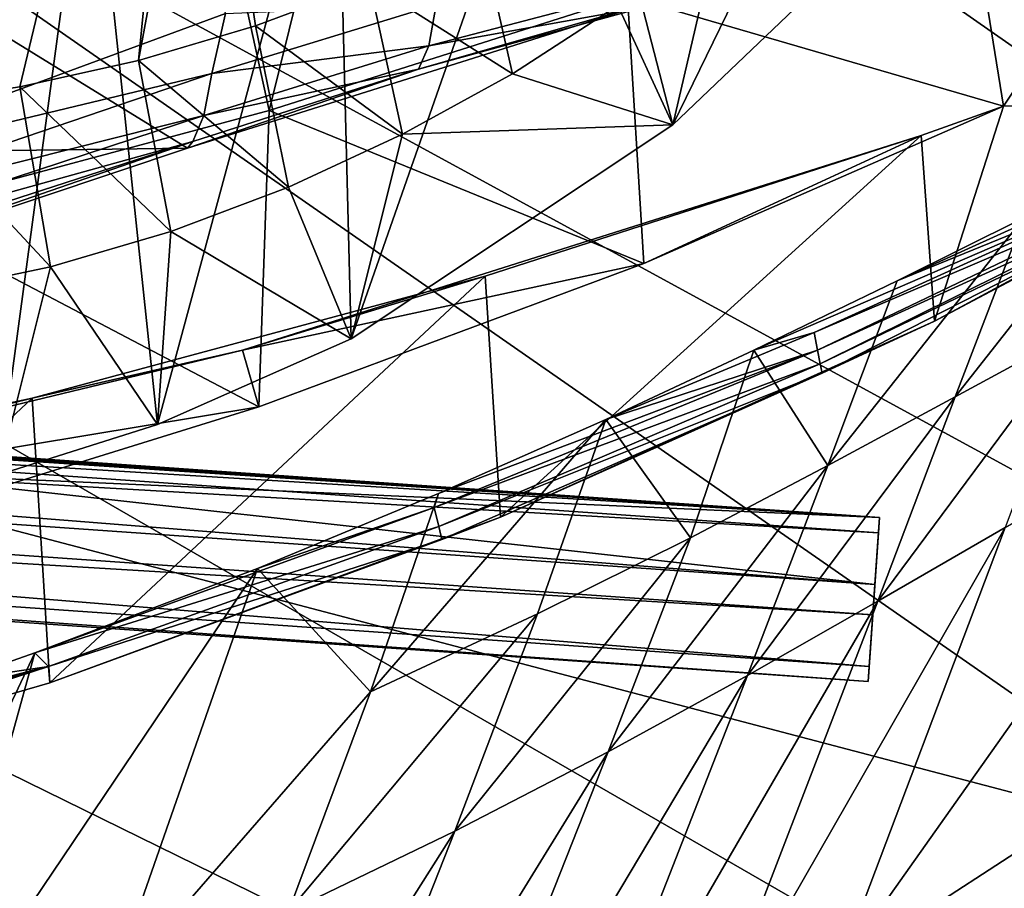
# Model space of a CAD drawing. Header units: metres. Extents: x -1004 to 0, y -808 to 0.
# Tile 87 of 116: x -282 to -226, y -145 to -96. Entities that reach past the tile are written whole.
import ezdxf

# ---------------------------------------------------------------- set-up
doc = ezdxf.new("R2010")
doc.units = ezdxf.units.M

msp = doc.modelspace()

# ---------------------------------------------------------------- linework, layer by layer
at = {"layer": 'top'}
for points in [[(-323.517303, -52.26717, 2030.046021), (-289.312134, -100.438484, 2017.681763), (-271.142548, -52.26717, 2023.785889)], [(-301.283936, -52.26717, 197.828186), (-278.817078, -52.26717, 207.085617), (-289.953552, -106.590332, 208.299179)], [(-278.817078, -52.26717, 207.085617), (-268.20343, -100.764427, 217.582993), (-289.953552, -106.590332, 208.299179)], [(-289.312134, -100.438484, 2017.681763), (-282.440918, -99.408928, 2016.964233), (-271.142548, -52.26717, 2023.785889)], [(-271.142548, -52.26717, 2023.785889), (-282.440918, -99.408928, 2016.964233), (-275.652771, -97.903427, 2016.299316)], [(-278.817078, -52.26717, 207.085617), (-256.174164, -52.26717, 218.653671), (-268.20343, -100.764427, 217.582993)], [(-271.142548, -52.26717, 2023.785889), (-275.652771, -97.903427, 2016.299316), (-271.759277, -76.852058, 2019.495239)], [(-256.174164, -52.26717, 218.653671), (-247.714645, -94.259529, 228.221588), (-268.20343, -100.764427, 217.582993)], [(-594.247375, -171.585114, 661.909546), (-196.308548, -147.470947, 662.541565), (-531.962463, -59.26767, 664.851257)], [(-196.308548, -147.470947, 662.541565), (-191.884094, -88.40519, 664.088562), (-531.962463, -59.26767, 664.851257)], [(-270.68399, -95.224243, 1530.00769), (-295.983002, -104.537399, 1538.428955), (-285.587982, -59.969364, 1511.565552)], [(-332.205414, -66.348167, 1607.047974), (-541.695801, -106.479683, 1605.995728), (-272.857819, -102.921715, 1606.087891)], [(-272.857819, -102.921715, 1606.087891), (-246.948975, -94.762154, 1606.301514), (-332.205414, -66.348167, 1607.047974)], [(-226.237122, -100.514091, 243.113785), (-228.390274, -87.170357, 240.185852), (-207.61496, -72.704018, 231.512817)], [(-226.237122, -100.514091, 243.113785), (-207.61496, -72.704018, 231.512817), (-206.430389, -99.996498, 239.058441)], [(-275.652771, -97.903427, 2016.299316), (-268.980621, -95.928146, 2015.692383), (-271.759277, -76.852058, 2019.495239)], [(-271.759277, -76.852058, 2019.495239), (-268.980621, -95.928146, 2015.692383), (-262.457062, -93.491722, 2015.149414)], [(-251.11676, -78.384842, 1948.927002), (-263.51416, -113.818542, 1967.520508), (-264.353577, -80.836441, 1948.685547)], [(-245.13324, -101.591476, 1962.797729), (-263.51416, -113.818542, 1967.520508), (-251.11676, -78.384842, 1948.927002)], [(-237.059875, -85.017799, 1955.79834), (-245.13324, -101.591476, 1962.797729), (-251.11676, -78.384842, 1948.927002)], [(-264.353577, -80.836441, 1948.685547), (-274.572723, -118.701408, 1970.115479), (-278.412445, -82.494499, 1949.332764)], [(-263.51416, -113.818542, 1967.520508), (-274.572723, -118.701408, 1970.115479), (-264.353577, -80.836441, 1948.685547)], [(-278.412445, -82.494499, 1949.332764), (-283.671814, -121.591385, 1972.113892), (-293.0112, -83.234268, 1950.633667)], [(-274.572723, -118.701408, 1970.115479), (-283.671814, -121.591385, 1972.113892), (-278.412445, -82.494499, 1949.332764)], [(-237.059875, -85.017799, 1955.79834), (-235.722061, -92.59803, 1960.179688), (-245.13324, -101.591476, 1962.797729)], [(-228.390274, -87.170357, 240.185852), (-226.237122, -100.514091, 243.113785), (-247.714645, -94.259529, 228.221588)], [(-242.536835, -90.444466, 1987.739136), (-248.27002, -94.76545, 1988.663574), (-245.13324, -101.591476, 1962.797729)], [(-235.722061, -92.59803, 1960.179688), (-242.536835, -90.444466, 1987.739136), (-245.13324, -101.591476, 1962.797729)], [(-254.29451, -98.663864, 1989.636353), (-256.11438, -90.604851, 2014.676392), (-262.457062, -93.491722, 2015.149414)], [(-248.27002, -94.76545, 1988.663574), (-256.11438, -90.604851, 2014.676392), (-254.29451, -98.663864, 1989.636353)], [(-260.580933, -102.127106, 1990.656372), (-262.457062, -93.491722, 2015.149414), (-268.980621, -95.928146, 2015.692383)], [(-260.580933, -102.127106, 1990.656372), (-254.29451, -98.663864, 1989.636353), (-262.457062, -93.491722, 2015.149414)], [(-258.647797, -94.727272, 1545.682983), (-246.168732, -93.674637, 1563.510864), (-259.075439, -97.063934, 1566.185059)], [(-259.075439, -97.063934, 1566.185059), (-246.168732, -93.674637, 1563.510864), (-246.642685, -94.829269, 1585.415405)], [(-247.714645, -94.259529, 228.221588), (-246.788147, -109.515259, 230.370087), (-268.20343, -100.764427, 217.582993)], [(-226.237122, -100.514091, 243.113785), (-246.788147, -109.515259, 230.370087), (-247.714645, -94.259529, 228.221588)], [(-272.857819, -102.921715, 1606.087891), (-259.665802, -98.405426, 1586.770508), (-246.948975, -94.762154, 1606.301514)], [(-270.68399, -95.224243, 1530.00769), (-258.647797, -94.727272, 1545.682983), (-271.471863, -98.646797, 1549.353882)], [(-271.471863, -98.646797, 1549.353882), (-258.647797, -94.727272, 1545.682983), (-259.075439, -97.063934, 1566.185059)], [(-259.665802, -98.405426, 1586.770508), (-246.642685, -94.829269, 1585.415405), (-246.948975, -94.762154, 1606.301514)], [(-259.075439, -97.063934, 1566.185059), (-246.642685, -94.829269, 1585.415405), (-259.665802, -98.405426, 1586.770508)], [(-245.13324, -101.591476, 1962.797729), (-248.27002, -94.76545, 1988.663574), (-254.29451, -98.663864, 1989.636353)], [(-295.983002, -104.537399, 1538.428955), (-270.68399, -95.224243, 1530.00769), (-271.471863, -98.646797, 1549.353882)], [(-268.980621, -95.928146, 2015.692383), (-275.652771, -97.903427, 2016.299316), (-267.098572, -105.139076, 1991.721069)], [(-267.098572, -105.139076, 1991.721069), (-260.580933, -102.127106, 1990.656372), (-268.980621, -95.928146, 2015.692383)], [(-271.471863, -98.646797, 1549.353882), (-259.075439, -97.063934, 1566.185059), (-271.921051, -101.044357, 1568.642944)], [(-271.921051, -101.044357, 1568.642944), (-259.075439, -97.063934, 1566.185059), (-259.665802, -98.405426, 1586.770508)], [(-275.652771, -97.903427, 2016.299316), (-282.440918, -99.408928, 2016.964233), (-273.811859, -107.670998, 1992.821045)], [(-275.652771, -97.903427, 2016.299316), (-273.811859, -107.670998, 1992.821045), (-267.098572, -105.139076, 1991.721069)], [(-272.557556, -102.54155, 1588.016357), (-259.665802, -98.405426, 1586.770508), (-272.857819, -102.921715, 1606.087891)], [(-271.921051, -101.044357, 1568.642944), (-259.665802, -98.405426, 1586.770508), (-272.557556, -102.54155, 1588.016357)], [(-295.983002, -104.537399, 1538.428955), (-271.471863, -98.646797, 1549.353882), (-297.273773, -107.424042, 1555.789795)], [(-297.273773, -107.424042, 1555.789795), (-271.471863, -98.646797, 1549.353882), (-271.921051, -101.044357, 1568.642944)], [(-245.13324, -101.591476, 1962.797729), (-254.29451, -98.663864, 1989.636353), (-260.580933, -102.127106, 1990.656372)], [(-282.440918, -99.408928, 2016.964233), (-289.312134, -100.438484, 2017.681763), (-280.684204, -109.691269, 1993.94519)], [(-282.440918, -99.408928, 2016.964233), (-280.684204, -109.691269, 1993.94519), (-273.811859, -107.670998, 1992.821045)], [(-230.176682, -112.813293, 246.961838), (-226.237122, -100.514091, 243.113785), (-206.430389, -99.996498, 239.058441)], [(-230.176682, -112.813293, 246.961838), (-206.430389, -99.996498, 239.058441), (-215.464188, -105.013641, 259.040466)], [(-289.312134, -100.438484, 2017.681763), (-287.679047, -111.168259, 1995.082764), (-280.684204, -109.691269, 1993.94519)], [(-226.237122, -100.514091, 243.113785), (-230.929504, -102.185356, 244.47699), (-246.788147, -109.515259, 230.370087)], [(-230.929504, -102.185356, 244.47699), (-226.237122, -100.514091, 243.113785), (-230.176682, -112.813293, 246.961838)], [(-297.273773, -107.424042, 1555.789795), (-271.921051, -101.044357, 1568.642944), (-297.739502, -109.526161, 1572.967529)], [(-297.739502, -109.526161, 1572.967529), (-271.921051, -101.044357, 1568.642944), (-272.557556, -102.54155, 1588.016357)], [(-268.20343, -100.764427, 217.582993), (-268.776398, -117.699387, 219.074127), (-289.953552, -106.590332, 208.299179)], [(-246.788147, -109.515259, 230.370087), (-268.776398, -117.699387, 219.074127), (-268.20343, -100.764427, 217.582993)], [(-263.51416, -113.818542, 1967.520508), (-245.13324, -101.591476, 1962.797729), (-260.580933, -102.127106, 1990.656372)], [(-230.929504, -102.185356, 244.47699), (-269.723572, -114.469421, 251.47937), (-246.788147, -109.515259, 230.370087)], [(-230.929504, -102.185356, 244.47699), (-255.858383, -110.239365, 251.155502), (-269.723572, -114.469421, 251.47937)], [(-263.51416, -113.818542, 1967.520508), (-260.580933, -102.127106, 1990.656372), (-267.098572, -105.139076, 1991.721069)], [(-255.858383, -110.239365, 251.155502), (-230.929504, -102.185356, 244.47699), (-254.975891, -124.000946, 254.064438)], [(-254.975891, -124.000946, 254.064438), (-230.929504, -102.185356, 244.47699), (-230.176682, -112.813293, 246.961838)], [(-541.695801, -106.479683, 1605.995728), (-297.964813, -111.31955, 1605.86792), (-272.857819, -102.921715, 1606.087891)], [(-298.352905, -110.877457, 1590.216187), (-272.557556, -102.54155, 1588.016357), (-297.964813, -111.31955, 1605.86792)], [(-297.739502, -109.526161, 1572.967529), (-272.557556, -102.54155, 1588.016357), (-298.352905, -110.877457, 1590.216187)], [(-297.964813, -111.31955, 1605.86792), (-272.557556, -102.54155, 1588.016357), (-272.857819, -102.921715, 1606.087891)], [(-225.079041, -106.89888, 381.354309), (-232.316406, -110.497749, 367.963501), (-215.590332, -102.923286, 375.039276)], [(-215.590332, -102.923286, 375.039276), (-232.316406, -110.497749, 367.963501), (-215.556656, -103.661041, 346.042664)], [(-225.079041, -106.89888, 381.354309), (-218.231903, -103.458214, 394.998383), (-228.991165, -117.130264, 412.46225)], [(-228.991165, -117.130264, 412.46225), (-218.231903, -103.458214, 394.998383), (-221.887924, -113.280807, 424.332245)], [(-232.316406, -110.497749, 367.963501), (-240.502045, -114.470108, 354.692505), (-215.556656, -103.661041, 346.042664)], [(-215.556656, -103.661041, 346.042664), (-240.502045, -114.470108, 354.692505), (-237.058273, -113.442856, 346.041626)], [(-215.556656, -103.661041, 346.042664), (-237.058273, -113.442856, 346.041626), (-215.52095, -104.254349, 317.042114)], [(-215.52095, -104.254349, 317.042114), (-237.058273, -113.442856, 346.041626), (-236.867355, -114.47007, 317.041595)], [(-236.867355, -114.47007, 317.041595), (-215.488388, -104.704712, 288.040344), (-215.52095, -104.254349, 317.042114)], [(-273.811859, -107.670998, 1992.821045), (-263.51416, -113.818542, 1967.520508), (-267.098572, -105.139076, 1991.721069)], [(-236.708145, -115.248665, 288.040466), (-215.488388, -104.704712, 288.040344), (-236.867355, -114.47007, 317.041595)], [(-215.488388, -104.704712, 288.040344), (-236.708145, -115.248665, 288.040466), (-215.464188, -105.013641, 259.040466)], [(-236.708145, -115.248665, 288.040466), (-236.593277, -115.781975, 259.041046), (-215.464188, -105.013641, 259.040466)], [(-236.593277, -115.781975, 259.041046), (-230.176682, -112.813293, 246.961838), (-215.464188, -105.013641, 259.040466)], [(-268.776398, -117.699387, 219.074127), (-290.647888, -124.47464, 209.90213), (-289.953552, -106.590332, 208.299179)], [(-236.268005, -121.059181, 400.678101), (-232.316406, -110.497749, 367.963501), (-225.079041, -106.89888, 381.354309)], [(-236.268005, -121.059181, 400.678101), (-225.079041, -106.89888, 381.354309), (-228.991165, -117.130264, 412.46225)], [(-280.684204, -109.691269, 1993.94519), (-274.572723, -118.701408, 1970.115479), (-273.811859, -107.670998, 1992.821045)], [(-274.572723, -118.701408, 1970.115479), (-263.51416, -113.818542, 1967.520508), (-273.811859, -107.670998, 1992.821045)], [(-287.679047, -111.168259, 1995.082764), (-283.671814, -121.591385, 1972.113892), (-280.684204, -109.691269, 1993.94519)], [(-283.671814, -121.591385, 1972.113892), (-274.572723, -118.701408, 1970.115479), (-280.684204, -109.691269, 1993.94519)], [(-246.788147, -109.515259, 230.370087), (-269.723572, -114.469421, 251.47937), (-268.776398, -117.699387, 219.074127)], [(-281.736053, -117.199364, 257.069885), (-255.858383, -110.239365, 251.155502), (-280.719788, -133.472137, 260.238373)], [(-255.858383, -110.239365, 251.155502), (-281.736053, -117.199364, 257.069885), (-269.723572, -114.469421, 251.47937)], [(-280.719788, -133.472137, 260.238373), (-255.858383, -110.239365, 251.155502), (-254.975891, -124.000946, 254.064438)], [(-240.502045, -114.470108, 354.692505), (-232.316406, -110.497749, 367.963501), (-236.268005, -121.059181, 400.678101)], [(-254.975891, -124.000946, 254.064438), (-230.176682, -112.813293, 246.961838), (-236.593277, -115.781975, 259.041046)], [(-237.058273, -113.442856, 346.041626), (-248.961838, -118.421082, 342.832306), (-236.867355, -114.47007, 317.041595)], [(-240.502045, -114.470108, 354.692505), (-248.961838, -118.421082, 342.832306), (-237.058273, -113.442856, 346.041626)], [(-226.139175, -124.600067, 453.527283), (-233.41658, -128.798019, 443.352081), (-221.887924, -113.280807, 424.332245)], [(-233.41658, -128.798019, 443.352081), (-228.991165, -117.130264, 412.46225), (-221.887924, -113.280807, 424.332245)], [(-269.723572, -114.469421, 251.47937), (-314.66626, -125.307808, 251.47937), (-268.776398, -117.699387, 219.074127)], [(-269.723572, -114.469421, 251.47937), (-281.736053, -117.199364, 257.069885), (-314.66626, -125.307808, 251.47937)], [(-236.867355, -114.47007, 317.041595), (-258.516846, -122.654999, 331.208344), (-258.759247, -123.448601, 317.041077)], [(-258.759247, -123.448601, 317.041077), (-236.708145, -115.248665, 288.040466), (-236.867355, -114.47007, 317.041595)], [(-236.867355, -114.47007, 317.041595), (-248.961838, -118.421082, 342.832306), (-258.516846, -122.654999, 331.208344)], [(-248.961838, -118.421082, 342.832306), (-240.502045, -114.470108, 354.692505), (-244.12764, -125.176567, 389.251648)], [(-244.12764, -125.176567, 389.251648), (-240.502045, -114.470108, 354.692505), (-236.268005, -121.059181, 400.678101)], [(-258.50705, -124.534622, 288.040558), (-236.708145, -115.248665, 288.040466), (-258.759247, -123.448601, 317.041077)], [(-236.593277, -115.781975, 259.041046), (-236.708145, -115.248665, 288.040466), (-258.50705, -124.534622, 288.040558)], [(-258.325409, -125.27903, 259.041626), (-236.593277, -115.781975, 259.041046), (-258.50705, -124.534622, 288.040558)], [(-258.325409, -125.27903, 259.041626), (-254.975891, -124.000946, 254.064438), (-236.593277, -115.781975, 259.041046)], [(-220.697571, -140.018784, 525.43927), (-235.636978, -149.734512, 511.679871), (-212.074219, -116.441025, 474.098572)], [(-235.636978, -149.734512, 511.679871), (-226.139175, -124.600067, 453.527283), (-212.074219, -116.441025, 474.098572)], [(-281.736053, -117.199364, 257.069885), (-308.413422, -122.939339, 261.940674), (-314.66626, -125.307808, 251.47937)], [(-308.413422, -122.939339, 261.940674), (-281.736053, -117.199364, 257.069885), (-307.274902, -141.15773, 265.36673)], [(-307.274902, -141.15773, 265.36673), (-281.736053, -117.199364, 257.069885), (-280.719788, -133.472137, 260.238373)], [(-233.41658, -128.798019, 443.352081), (-240.855148, -133.044434, 433.242493), (-228.991165, -117.130264, 412.46225)], [(-240.855148, -133.044434, 433.242493), (-236.268005, -121.059181, 400.678101), (-228.991165, -117.130264, 412.46225)], [(-268.776398, -117.699387, 219.074127), (-314.66626, -125.307808, 251.47937), (-290.647888, -124.47464, 209.90213)], [(-258.516846, -122.654999, 331.208344), (-248.961838, -118.421082, 342.832306), (-262.409515, -133.992126, 368.2547)], [(-248.961838, -118.421082, 342.832306), (-252.857254, -129.519943, 378.431458), (-262.409515, -133.992126, 368.2547)], [(-252.857254, -129.519943, 378.431458), (-248.961838, -118.421082, 342.832306), (-244.12764, -125.176567, 389.251648)], [(-240.855148, -133.044434, 433.242493), (-248.823151, -137.42244, 423.436951), (-236.268005, -121.059181, 400.678101)], [(-248.823151, -137.42244, 423.436951), (-244.12764, -125.176567, 389.251648), (-236.268005, -121.059181, 400.678101)], [(-262.409515, -133.992126, 368.2547), (-268.853699, -126.936325, 320.339417), (-258.516846, -122.654999, 331.208344)], [(-258.516846, -122.654999, 331.208344), (-268.853699, -126.936325, 320.339417), (-258.759247, -123.448601, 317.041077)], [(-258.759247, -123.448601, 317.041077), (-268.853699, -126.936325, 320.339417), (-281.58197, -131.760941, 308.949493)], [(-281.58197, -131.760941, 308.949493), (-258.50705, -124.534622, 288.040558), (-258.759247, -123.448601, 317.041077)], [(-280.719788, -133.472137, 260.238373), (-254.975891, -124.000946, 254.064438), (-258.325409, -125.27903, 259.041626)], [(-280.81134, -132.53212, 288.04068), (-258.50705, -124.534622, 288.040558), (-281.58197, -131.760941, 308.949493)], [(-258.325409, -125.27903, 259.041626), (-258.50705, -124.534622, 288.040558), (-280.81134, -132.53212, 288.04068)], [(-235.636978, -149.734512, 511.679871), (-243.335648, -154.588837, 504.898804), (-226.139175, -124.600067, 453.527283)], [(-243.335648, -154.588837, 504.898804), (-233.41658, -128.798019, 443.352081), (-226.139175, -124.600067, 453.527283)], [(-280.81134, -132.53212, 288.04068), (-280.719788, -133.472137, 260.238373), (-258.325409, -125.27903, 259.041626)], [(-248.823151, -137.42244, 423.436951), (-257.581085, -141.950699, 414.153442), (-244.12764, -125.176567, 389.251648)], [(-257.581085, -141.950699, 414.153442), (-252.857254, -129.519943, 378.431458), (-244.12764, -125.176567, 389.251648)], [(-281.58197, -131.760941, 308.949493), (-268.853699, -126.936325, 320.339417), (-288.171051, -155.559418, 389.738251)], [(-288.171051, -155.559418, 389.738251), (-268.853699, -126.936325, 320.339417), (-277.294708, -151.106461, 397.275604)], [(-277.294708, -151.106461, 397.275604), (-268.853699, -126.936325, 320.339417), (-262.409515, -133.992126, 368.2547)], [(-243.335648, -154.588837, 504.898804), (-251.187073, -159.420471, 498.1828), (-233.41658, -128.798019, 443.352081)], [(-251.187073, -159.420471, 498.1828), (-240.855148, -133.044434, 433.242493), (-233.41658, -128.798019, 443.352081)], [(-262.409515, -133.992126, 368.2547), (-252.857254, -129.519943, 378.431458), (-267.085266, -146.541382, 405.423553)], [(-252.857254, -129.519943, 378.431458), (-257.581085, -141.950699, 414.153442), (-267.085266, -146.541382, 405.423553)], [(-220.697571, -140.018784, 525.43927), (-206.373169, -130.540009, 539.489563), (-229.320923, -163.596527, 576.779968)], [(-206.373169, -130.540009, 539.489563), (-214.077515, -152.068741, 583.932983), (-229.320923, -163.596527, 576.779968)], [(-285.968109, -133.307892, 305.463562), (-281.58197, -131.760941, 308.949493), (-293.847321, -157.717575, 386.20813)], [(-293.847321, -157.717575, 386.20813), (-281.58197, -131.760941, 308.949493), (-288.171051, -155.559418, 389.738251)], [(-285.968109, -133.307892, 305.463562), (-280.81134, -132.53212, 288.04068), (-281.58197, -131.760941, 308.949493)], [(-303.544464, -139.215302, 288.040771), (-307.274902, -141.15773, 265.36673), (-280.81134, -132.53212, 288.04068)], [(-307.274902, -141.15773, 265.36673), (-280.719788, -133.472137, 260.238373), (-280.81134, -132.53212, 288.04068)], [(-280.81134, -132.53212, 288.04068), (-298.282776, -137.34053, 296.705292), (-304.706329, -139.264771, 292.67749)], [(-280.81134, -132.53212, 288.04068), (-304.706329, -139.264771, 292.67749), (-303.544464, -139.215302, 288.040771)], [(-292.034332, -135.351196, 300.969238), (-298.282776, -137.34053, 296.705292), (-280.81134, -132.53212, 288.04068)], [(-285.968109, -133.307892, 305.463562), (-292.034332, -135.351196, 300.969238), (-280.81134, -132.53212, 288.04068)], [(-251.187073, -159.420471, 498.1828), (-259.438324, -164.234497, 491.67627), (-240.855148, -133.044434, 433.242493)], [(-259.438324, -164.234497, 491.67627), (-248.823151, -137.42244, 423.436951), (-240.855148, -133.044434, 433.242493)], [(-267.085266, -146.541382, 405.423553), (-277.294708, -151.106461, 397.275604), (-262.409515, -133.992126, 368.2547)], [(-259.438324, -164.234497, 491.67627), (-268.271698, -168.992706, 485.511444), (-248.823151, -137.42244, 423.436951)], [(-268.271698, -168.992706, 485.511444), (-257.581085, -141.950699, 414.153442), (-248.823151, -137.42244, 423.436951)], [(-229.320923, -163.596527, 576.779968), (-245.134796, -174.868958, 569.832458), (-220.697571, -140.018784, 525.43927)], [(-245.134796, -174.868958, 569.832458), (-235.636978, -149.734512, 511.679871), (-220.697571, -140.018784, 525.43927)], [(-267.085266, -146.541382, 405.423553), (-257.581085, -141.950699, 414.153442), (-277.65741, -173.636124, 479.710083)], [(-257.581085, -141.950699, 414.153442), (-268.271698, -168.992706, 485.511444), (-277.65741, -173.636124, 479.710083)]]:
    msp.add_3dface(points, dxfattribs=at)
at = {"layer": 'top0123413'}
for points in [[(-10, -10, 90), (-502.018646, -625.846375, 90), (-994.037292, -10, 90)], [(-494.003571, -626.560364, 90), (-502.018646, -625.846375, 90), (-10, -10, 90)], [(-485.779327, -628.854126, 90), (-494.003571, -626.560364, 90), (-10, -10, 90)], [(-477.800262, -632.855408, 90), (-485.779327, -628.854126, 90), (-10, -10, 90)], [(-10, -10, 90), (-470.61264, -638.481506, 90), (-477.800262, -632.855408, 90)], [(-217.024689, -763.271118, 90), (-470.61264, -638.481506, 90), (-10, -10, 90)], [(-211.891357, -69.16288, 118.815819), (-261.255157, -72.276657, 118.761467), (-70.201569, -166.471344, 117.117294)], [(-261.255157, -72.276657, 118.761467), (-310.910522, -74.838074, 118.716759), (-67.634972, -207.468338, 116.401688)], [(-70.201569, -166.471344, 117.117294), (-261.255157, -72.276657, 118.761467), (-67.634972, -207.468338, 116.401688)], [(-310.910522, -74.838074, 118.716759), (-357.917725, -76.72718, 118.683784), (-65.746979, -245.352539, 115.740417)], [(-67.634972, -207.468338, 116.401688), (-310.910522, -74.838074, 118.716759), (-65.746979, -245.352539, 115.740417)], [(-65.746979, -245.352539, 115.740417), (-357.917725, -76.72718, 118.683784), (-406.245697, -78.120522, 118.659462)], [(-406.245697, -78.120522, 118.659462), (-490.16217, -606.131226, 109.443001), (-63.32338, -322.340668, 114.396584)], [(-63.32338, -322.340668, 114.396584), (-64.29863, -283.87738, 115.067963), (-406.245697, -78.120522, 118.659462)], [(-64.29863, -283.87738, 115.067963), (-65.746979, -245.352539, 115.740417), (-406.245697, -78.120522, 118.659462)]]:
    msp.add_3dface(points, dxfattribs=at)
at = {"layer": 'top0123417'}
for points in [[(-233.311279, -124.02623, 1633.36084), (-632.336914, -96.123642, 1633.36084), (-632.397461, -96.989761, 1638.284912)], [(-632.336914, -96.123642, 1633.36084), (-233.311279, -124.02623, 1633.36084), (-572.498474, -100.529236, 1632.846069)], [(-233.371841, -124.892357, 1638.284912), (-632.397461, -96.989761, 1638.284912), (-632.72522, -101.676781, 1639.994995)], [(-233.371841, -124.892357, 1638.284912), (-233.311279, -124.02623, 1633.36084), (-632.397461, -96.989761, 1638.284912)], [(-632.931824, -104.631546, 1631.857056), (-632.604065, -99.944534, 1630.146973), (-233.906204, -132.534134, 1631.857056)], [(-632.604065, -99.944534, 1630.146973), (-233.578461, -127.847122, 1630.146973), (-233.906204, -132.534134, 1631.857056)], [(-632.604065, -99.944534, 1630.146973), (-293.394257, -123.117767, 1630.274902), (-233.578461, -127.847122, 1630.146973)], [(-233.311279, -124.02623, 1633.36084), (-293.180511, -120.06105, 1632.846069), (-572.498474, -100.529236, 1632.846069)], [(-233.6996, -129.579376, 1639.994995), (-632.72522, -101.676781, 1639.994995), (-632.992371, -105.497673, 1636.781006)], [(-233.6996, -129.579376, 1639.994995), (-233.371841, -124.892357, 1638.284912), (-632.72522, -101.676781, 1639.994995)], [(-632.992371, -105.497673, 1636.781006), (-632.931824, -104.631546, 1631.857056), (-233.966782, -133.400269, 1636.781006)], [(-632.931824, -104.631546, 1631.857056), (-233.906204, -132.534134, 1631.857056), (-233.966782, -133.400269, 1636.781006)], [(-233.966782, -133.400269, 1636.781006), (-233.6996, -129.579376, 1639.994995), (-632.992371, -105.497673, 1636.781006)], [(-233.311279, -124.02623, 1633.36084), (-291.79187, -120.470345, 1632.306519), (-293.180511, -120.06105, 1632.846069)], [(-291.27356, -121.461273, 1631.240723), (-291.79187, -120.470345, 1632.306519), (-233.311279, -124.02623, 1633.36084)], [(-293.394257, -123.117767, 1630.274902), (-291.27356, -121.461273, 1631.240723), (-233.578461, -127.847122, 1630.146973)], [(-233.578461, -127.847122, 1630.146973), (-291.27356, -121.461273, 1631.240723), (-233.311279, -124.02623, 1633.36084)], [(-233.578461, -127.847122, 1630.146973), (-233.311279, -124.02623, 1633.36084), (-233.371841, -124.892357, 1638.284912)], [(-233.6996, -129.579376, 1639.994995), (-233.578461, -127.847122, 1630.146973), (-233.371841, -124.892357, 1638.284912)], [(-233.906204, -132.534134, 1631.857056), (-233.578461, -127.847122, 1630.146973), (-233.6996, -129.579376, 1639.994995)], [(-233.966782, -133.400269, 1636.781006), (-233.906204, -132.534134, 1631.857056), (-233.6996, -129.579376, 1639.994995)]]:
    msp.add_3dface(points, dxfattribs=at)

doc.saveas('drawing.dxf')
